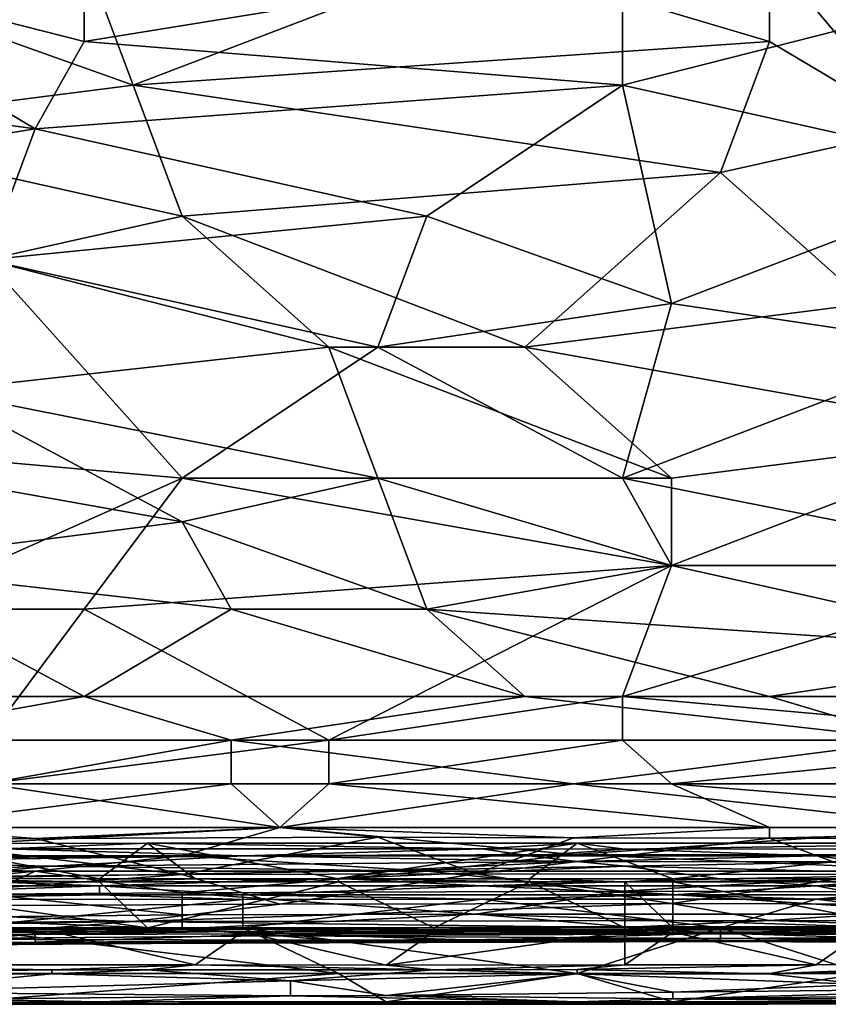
# Model space of a CAD drawing. Extents: x -1.05 to 1.05, y -0.36 to 0.36.
# Tile 108 of 226: x -0.08 to 0.01, y -0.36 to -0.25. Entities that reach past the tile are written whole.
import ezdxf

# ---------------------------------------------------------------- set-up
doc = ezdxf.new("R2010")
doc.units = 0

msp = doc.modelspace()

# ---------------------------------------------------------------- linework, layer by layer
for points in [[(-0.07477, -0.24758, 0.26344), (-0.11509, -0.23731, 0.26295), (-0.07477, -0.23218, 0.26275)], [(-0.07477, -0.24758, 0.26344), (-0.07477, -0.23218, 0.26275), (-0.01142, -0.23731, 0.26295)], [(-0.08053, -0.25785, 0.26404), (-0.1554, -0.24758, 0.26344), (-0.11509, -0.23731, 0.26295)], [(-0.08053, -0.25785, 0.26404), (-0.11509, -0.23731, 0.26295), (-0.07477, -0.24758, 0.26344)], [(-0.07477, -0.23731, 0.41304), (-0.09781, -0.24245, 0.41211), (-0.06901, -0.25271, 0.40978)], [(-0.07477, -0.24758, 0.26344), (-0.01142, -0.23731, 0.26295), (-0.01142, -0.25271, 0.26372)], [(-0.06901, -0.25271, 0.40978), (-0.0287, -0.23731, 0.41295), (-0.07477, -0.23731, 0.41304)], [(-0.06901, -0.25271, 0.40978), (0.00586, -0.24758, 0.4108), (-0.0287, -0.23731, 0.41295)], [(0.00586, -0.24758, 0.4108), (0.00586, -0.23731, 0.4129), (-0.0287, -0.23731, 0.41295)], [(-0.01142, -0.25271, 0.26372), (-0.01142, -0.23731, 0.26295), (0.02889, -0.24245, 0.26319)], [(0.06345, -0.23731, 0.41305), (0.00586, -0.23731, 0.4129), (0.02313, -0.25785, 0.40846)], [(0.02313, -0.25785, 0.40846), (0.00586, -0.23731, 0.4129), (0.00586, -0.24758, 0.4108)], [(-0.10933, -0.25785, 0.40868), (-0.06901, -0.25271, 0.40978), (-0.09781, -0.24245, 0.41211)], [(0.03465, -0.26298, 0.26434), (-0.01142, -0.25271, 0.26372), (0.02889, -0.24245, 0.26319)], [(-0.1554, -0.24758, 0.26344), (-0.08053, -0.25785, 0.26404), (-0.14388, -0.26811, 0.26467)], [(-0.01142, -0.25271, 0.26372), (-0.08053, -0.25785, 0.26404), (-0.07477, -0.24758, 0.26344)], [(0.0001, -0.26298, 0.40717), (0.00586, -0.24758, 0.4108), (-0.06901, -0.25271, 0.40978)], [(0.0001, -0.26298, 0.40717), (0.02313, -0.25785, 0.40846), (0.00586, -0.24758, 0.4108)], [(-0.10933, -0.25785, 0.40868), (-0.06325, -0.26811, 0.40601), (-0.06901, -0.25271, 0.40978)], [(-0.08053, -0.25785, 0.26404), (-0.01142, -0.25271, 0.26372), (-0.03446, -0.26811, 0.2647)], [(-0.06325, -0.26811, 0.40601), (0.0001, -0.26298, 0.40717), (-0.06901, -0.25271, 0.40978)], [(-0.03446, -0.26811, 0.2647), (-0.01142, -0.25271, 0.26372), (-0.00566, -0.27838, 0.26554)], [(-0.01142, -0.25271, 0.26372), (0.03465, -0.26298, 0.26434), (-0.00566, -0.27838, 0.26554)], [(-0.08629, -0.27324, 0.26511), (-0.14388, -0.26811, 0.26467), (-0.08053, -0.25785, 0.26404)], [(-0.08629, -0.27324, 0.40476), (-0.06325, -0.26811, 0.40601), (-0.10933, -0.25785, 0.40868)], [(-0.08629, -0.27324, 0.26511), (-0.08053, -0.25785, 0.26404), (-0.03446, -0.26811, 0.2647)], [(0.02313, -0.25785, 0.40846), (0.0001, -0.26298, 0.40717), (0.01738, -0.27838, 0.40318)], [(0.0001, -0.26298, 0.40717), (-0.06325, -0.26811, 0.40601), (-0.02294, -0.28351, 0.40178)], [(0.01738, -0.27838, 0.40318), (0.0001, -0.26298, 0.40717), (-0.02294, -0.28351, 0.40178)], [(-0.00566, -0.27838, 0.26554), (0.03465, -0.26298, 0.26434), (0.02889, -0.28351, 0.26601)], [(-0.04598, -0.28351, 0.40188), (-0.06325, -0.26811, 0.40601), (-0.08629, -0.27324, 0.40476)], [(-0.04022, -0.28351, 0.26598), (-0.08629, -0.27324, 0.26511), (-0.03446, -0.26811, 0.2647)], [(-0.04598, -0.28351, 0.40188), (-0.02294, -0.28351, 0.40178), (-0.06325, -0.26811, 0.40601)], [(-0.04022, -0.28351, 0.26598), (-0.03446, -0.26811, 0.2647), (-0.00566, -0.27838, 0.26554)], [(-0.12085, -0.29378, 0.26687), (-0.08629, -0.27324, 0.26511), (-0.06325, -0.29891, 0.26746)], [(-0.04598, -0.28351, 0.40188), (-0.08629, -0.27324, 0.40476), (-0.09205, -0.28864, 0.40061)], [(-0.06325, -0.29891, 0.26746), (-0.08629, -0.27324, 0.26511), (-0.04022, -0.28351, 0.26598)], [(-0.01142, -0.29891, 0.26749), (-0.04022, -0.28351, 0.26598), (-0.00566, -0.27838, 0.26554)], [(0.03465, -0.29378, 0.39887), (0.01738, -0.27838, 0.40318), (-0.02294, -0.28351, 0.40178)], [(-0.01142, -0.29891, 0.26749), (-0.00566, -0.27838, 0.26554), (0.02889, -0.28351, 0.26601)], [(-0.04022, -0.29891, 0.39738), (-0.04598, -0.28351, 0.40188), (-0.09205, -0.28864, 0.40061)], [(-0.06325, -0.29891, 0.26746), (-0.04022, -0.28351, 0.26598), (-0.01142, -0.29891, 0.26749)], [(-0.00566, -0.29891, 0.39732), (-0.02294, -0.28351, 0.40178), (-0.04598, -0.28351, 0.40188)], [(-0.04022, -0.29891, 0.39738), (-0.00566, -0.29891, 0.39732), (-0.04598, -0.28351, 0.40188)], [(-0.00566, -0.29891, 0.39732), (0.03465, -0.29378, 0.39887), (-0.02294, -0.28351, 0.40178)], [(0.04041, -0.30918, 0.26865), (-0.01142, -0.29891, 0.26749), (0.02889, -0.28351, 0.26601)], [(-0.06325, -0.30404, 0.3958), (-0.09205, -0.28864, 0.40061), (-0.12085, -0.29378, 0.39924)], [(-0.06325, -0.30404, 0.3958), (-0.04022, -0.29891, 0.39738), (-0.09205, -0.28864, 0.40061)], [(-0.12085, -0.29378, 0.39924), (-0.10357, -0.30918, 0.39417), (-0.06325, -0.30404, 0.3958)], [(-0.09781, -0.31431, 0.26918), (-0.12085, -0.29378, 0.26687), (-0.06325, -0.29891, 0.26746)], [(0.05769, -0.30918, 0.39404), (0.03465, -0.29378, 0.39887), (-0.00566, -0.30918, 0.39401)], [(0.03465, -0.29378, 0.39887), (-0.00566, -0.29891, 0.39732), (-0.00566, -0.30918, 0.39401)], [(-0.07477, -0.31431, 0.26921), (-0.09781, -0.31431, 0.26918), (-0.06325, -0.29891, 0.26746)], [(-0.07477, -0.31431, 0.26921), (-0.06325, -0.29891, 0.26746), (-0.00566, -0.30918, 0.26865)], [(-0.00566, -0.30918, 0.26865), (-0.06325, -0.29891, 0.26746), (-0.01142, -0.29891, 0.26749)], [(-0.03446, -0.31431, 0.39223), (-0.04022, -0.29891, 0.39738), (-0.06325, -0.30404, 0.3958)], [(-0.00566, -0.30918, 0.39401), (-0.00566, -0.29891, 0.39732), (-0.04022, -0.29891, 0.39738)], [(-0.03446, -0.31431, 0.39223), (-0.00566, -0.30918, 0.39401), (-0.04022, -0.29891, 0.39738)], [(-0.00566, -0.30918, 0.26865), (-0.01142, -0.29891, 0.26749), (0.04041, -0.30918, 0.26865)], [(-0.05749, -0.31431, 0.39229), (-0.06325, -0.30404, 0.3958), (-0.10357, -0.30918, 0.39417)], [(-0.05749, -0.31431, 0.39229), (-0.03446, -0.31431, 0.39223), (-0.06325, -0.30404, 0.3958)], [(-0.07477, -0.32458, 0.38836), (-0.10357, -0.30918, 0.39417), (-0.10933, -0.32458, 0.38845)], [(-0.05749, -0.31431, 0.39229), (-0.10357, -0.30918, 0.39417), (-0.07477, -0.32458, 0.38836)], [(-0.04598, -0.32971, 0.27125), (-0.07477, -0.31431, 0.26921), (-0.00566, -0.30918, 0.26865)], [(-0.04598, -0.32971, 0.27125), (-0.00566, -0.30918, 0.26865), (-0.01142, -0.32458, 0.27057)], [(-0.03446, -0.31431, 0.39223), (0.04041, -0.31944, 0.39035), (-0.00566, -0.30918, 0.39401)], [(0.05193, -0.32458, 0.27052), (-0.01142, -0.32458, 0.27057), (0.04041, -0.30918, 0.26865)], [(0.04041, -0.30918, 0.26865), (-0.01142, -0.32458, 0.27057), (-0.00566, -0.30918, 0.26865)], [(0.04041, -0.31944, 0.39035), (0.05769, -0.30918, 0.39404), (-0.00566, -0.30918, 0.39401)], [(-0.08629, -0.32971, 0.27119), (-0.09781, -0.31431, 0.26918), (-0.07477, -0.31431, 0.26921)], [(-0.08629, -0.32971, 0.27119), (-0.07477, -0.31431, 0.26921), (-0.04598, -0.32971, 0.27125)], [(-0.07477, -0.32458, 0.38836), (-0.02294, -0.32458, 0.38828), (-0.05749, -0.31431, 0.39229)], [(-0.03446, -0.31431, 0.39223), (-0.05749, -0.31431, 0.39229), (-0.02294, -0.32458, 0.38828)], [(0.00586, -0.32458, 0.38831), (-0.03446, -0.31431, 0.39223), (-0.02294, -0.32458, 0.38828)], [(-0.03446, -0.31431, 0.39223), (0.00586, -0.32458, 0.38831), (0.04041, -0.31944, 0.39035)], [(0.04041, -0.32458, 0.38831), (0.04041, -0.31944, 0.39035), (0.00586, -0.32458, 0.38831)], [(-0.10933, -0.32458, 0.38845), (-0.10357, -0.32971, 0.38613), (-0.07477, -0.32458, 0.38836)], [(-0.05749, -0.32971, 0.386), (-0.07477, -0.32458, 0.38836), (-0.10357, -0.32971, 0.38613)], [(-0.07477, -0.32458, 0.38836), (-0.05749, -0.32971, 0.386), (-0.02294, -0.32458, 0.38828)], [(-0.02294, -0.32458, 0.38828), (-0.05749, -0.32971, 0.386), (0.02313, -0.32971, 0.38594)], [(-0.04598, -0.32971, 0.27125), (-0.01142, -0.32458, 0.27057), (-0.01142, -0.32971, 0.27125)], [(0.00586, -0.32458, 0.38831), (-0.02294, -0.32458, 0.38828), (0.02313, -0.32971, 0.38594)], [(0.04617, -0.32971, 0.27125), (-0.01142, -0.32458, 0.27057), (0.05193, -0.32458, 0.27052)], [(-0.01142, -0.32971, 0.27125), (-0.01142, -0.32458, 0.27057), (0.04617, -0.32971, 0.27125)], [(0.04041, -0.32458, 0.38831), (0.00586, -0.32458, 0.38831), (0.02313, -0.32971, 0.38594)], [(-0.08629, -0.33484, 0.38327), (-0.05749, -0.32971, 0.386), (-0.10357, -0.32971, 0.38613)], [(-0.08629, -0.33484, 0.38327), (-0.05749, -0.33484, 0.3832), (-0.05749, -0.32971, 0.386)], [(-0.08629, -0.33484, 0.27218), (-0.04598, -0.32971, 0.27125), (-0.04598, -0.33484, 0.27227)], [(-0.08629, -0.33484, 0.27218), (-0.08629, -0.32971, 0.27119), (-0.04598, -0.32971, 0.27125)], [(-0.01718, -0.33484, 0.38311), (0.02313, -0.32971, 0.38594), (-0.05749, -0.32971, 0.386)], [(-0.05749, -0.33484, 0.3832), (-0.01718, -0.33484, 0.38311), (-0.05749, -0.32971, 0.386)], [(-0.04598, -0.33484, 0.27227), (-0.01142, -0.32971, 0.27125), (-0.00566, -0.33484, 0.27231)], [(-0.04598, -0.33484, 0.27227), (-0.04598, -0.32971, 0.27125), (-0.01142, -0.32971, 0.27125)], [(-0.01718, -0.33484, 0.38311), (0.04041, -0.33484, 0.38317), (0.02313, -0.32971, 0.38594)], [(-0.00566, -0.33484, 0.27231), (-0.01142, -0.32971, 0.27125), (0.04617, -0.32971, 0.27125)], [(-0.00566, -0.33484, 0.27231), (0.04617, -0.32971, 0.27125), (0.04617, -0.33484, 0.27228)], [(-0.09781, -0.33998, 0.38005), (-0.05749, -0.33484, 0.3832), (-0.08629, -0.33484, 0.38327)], [(-0.05749, -0.33484, 0.3832), (-0.09781, -0.33998, 0.38005), (-0.05174, -0.33998, 0.37978)], [(-0.09781, -0.33998, 0.27277), (-0.08629, -0.33484, 0.27218), (-0.05174, -0.33998, 0.27296)], [(-0.05174, -0.33998, 0.27296), (-0.08629, -0.33484, 0.27218), (-0.04598, -0.33484, 0.27227)], [(-0.01718, -0.33484, 0.38311), (-0.05749, -0.33484, 0.3832), (-0.05174, -0.33998, 0.37978)], [(0.02889, -0.33998, 0.37975), (-0.01718, -0.33484, 0.38311), (-0.05174, -0.33998, 0.37978)], [(-0.05174, -0.33998, 0.27296), (-0.04598, -0.33484, 0.27227), (0.00586, -0.33998, 0.27285)], [(0.00586, -0.33998, 0.27285), (-0.04598, -0.33484, 0.27227), (-0.00566, -0.33484, 0.27231)], [(-0.01718, -0.33484, 0.38311), (0.02889, -0.33998, 0.37975), (0.04041, -0.33484, 0.38317)], [(0.05769, -0.33998, 0.27268), (-0.00566, -0.33484, 0.27231), (0.04617, -0.33484, 0.27228)], [(0.00586, -0.33998, 0.27285), (-0.00566, -0.33484, 0.27231), (0.05769, -0.33998, 0.27268)], [(-0.09781, -0.33998, 0.38005), (-0.12661, -0.34389, 0.37709), (-0.05174, -0.33998, 0.37978)], [(-0.12661, -0.34389, 0.37709), (-0.06325, -0.34332, 0.37709), (-0.05174, -0.33998, 0.37978)], [(-0.05174, -0.33998, 0.27296), (-0.08053, -0.34128, 0.27388), (-0.09781, -0.33998, 0.27277)], [(-0.08053, -0.34128, 0.27388), (-0.09781, -0.34139, 0.27388), (-0.09781, -0.33998, 0.27277)], [(-0.04022, -0.34114, 0.27388), (-0.08053, -0.34128, 0.27388), (-0.05174, -0.33998, 0.27296)], [(-0.06325, -0.34332, 0.37709), (-0.01718, -0.34316, 0.37709), (-0.05174, -0.33998, 0.37978)], [(-0.05174, -0.33998, 0.37978), (-0.01718, -0.34316, 0.37709), (0.02889, -0.33998, 0.37975)], [(0.00586, -0.33998, 0.27285), (-0.01718, -0.34121, 0.27388), (-0.05174, -0.33998, 0.27296)], [(-0.01718, -0.34121, 0.27388), (-0.04022, -0.34114, 0.27388), (-0.05174, -0.33998, 0.27296)], [(0.00586, -0.34126, 0.27388), (-0.01718, -0.34121, 0.27388), (0.00586, -0.33998, 0.27285)], [(-0.01718, -0.34316, 0.37709), (0.02889, -0.34322, 0.37709), (0.02889, -0.33998, 0.37975)], [(0.05769, -0.34149, 0.27388), (0.00586, -0.34126, 0.27388), (0.05769, -0.33998, 0.27268)], [(0.05769, -0.33998, 0.27268), (0.00586, -0.34126, 0.27388), (0.00586, -0.33998, 0.27285)], [(-0.06325, -0.34551, 0.2788), (-0.11509, -0.34598, 0.2788), (-0.09781, -0.34139, 0.27388)], [(-0.09781, -0.34139, 0.27388), (-0.08053, -0.34128, 0.27388), (-0.06325, -0.34551, 0.2788)], [(-0.04022, -0.34114, 0.27388), (-0.06325, -0.34551, 0.2788), (-0.08053, -0.34128, 0.27388)], [(-0.0287, -0.34544, 0.2788), (-0.06325, -0.34551, 0.2788), (-0.04022, -0.34114, 0.27388)], [(-0.04022, -0.34114, 0.27388), (-0.01718, -0.34121, 0.27388), (-0.0287, -0.34544, 0.2788)], [(-0.0287, -0.34544, 0.2788), (-0.01718, -0.34121, 0.27388), (0.00586, -0.34126, 0.27388)], [(0.01738, -0.34552, 0.2788), (-0.0287, -0.34544, 0.2788), (0.00586, -0.34126, 0.27388)], [(0.05769, -0.34149, 0.27388), (0.01738, -0.34552, 0.2788), (0.00586, -0.34126, 0.27388)], [(-0.10667, -0.34334, 0.22992), (-0.05609, -0.34334, 0.22992), (-0.08419, -0.34251, 0.22619)], [(-0.10105, -0.34599, 0.21872), (-0.09543, -0.34187, 0.22245), (-0.07295, -0.34604, 0.21872)], [(-0.09543, -0.34187, 0.22245), (-0.08419, -0.34251, 0.22619), (-0.06733, -0.34184, 0.22245)], [(-0.09543, -0.34187, 0.22245), (-0.06733, -0.34184, 0.22245), (-0.07295, -0.34604, 0.21872)], [(-0.08419, -0.34251, 0.22619), (-0.028, -0.34249, 0.22619), (-0.06733, -0.34184, 0.22245)], [(-0.08419, -0.34251, 0.22619), (-0.05609, -0.34334, 0.22992), (-0.028, -0.34249, 0.22619)], [(-0.07295, -0.34604, 0.21872), (-0.06733, -0.34184, 0.22245), (-0.06171, -0.34604, 0.21872)], [(-0.06733, -0.34184, 0.22245), (-0.028, -0.34249, 0.22619), (-0.01676, -0.34183, 0.22245)], [(-0.06733, -0.34184, 0.22245), (-0.01676, -0.34183, 0.22245), (-0.04486, -0.34604, 0.21872)], [(-0.06171, -0.34604, 0.21872), (-0.06733, -0.34184, 0.22245), (-0.04486, -0.34604, 0.21872)], [(-0.05609, -0.34334, 0.22992), (-0.02238, -0.34332, 0.22992), (-0.028, -0.34249, 0.22619)], [(-0.04486, -0.34604, 0.21872), (-0.01676, -0.34183, 0.22245), (-0.02238, -0.34603, 0.21872)], [(-0.028, -0.34249, 0.22619), (-0.01114, -0.34252, 0.22619), (-0.01676, -0.34183, 0.22245)], [(-0.028, -0.34249, 0.22619), (-0.02238, -0.34332, 0.22992), (-0.01114, -0.34252, 0.22619)], [(-0.02238, -0.34603, 0.21872), (-0.01676, -0.34183, 0.22245), (-0.00552, -0.34604, 0.21872)], [(-0.02238, -0.34332, 0.22992), (0.01134, -0.34334, 0.22992), (-0.01114, -0.34252, 0.22619)], [(-0.01676, -0.34183, 0.22245), (-0.01114, -0.34252, 0.22619), (0.03381, -0.34185, 0.22245)], [(-0.01676, -0.34183, 0.22245), (0.03381, -0.34185, 0.22245), (-0.00552, -0.34604, 0.21872)], [(-0.01114, -0.34252, 0.22619), (0.03381, -0.3425, 0.22619), (0.03381, -0.34185, 0.22245)], [(-0.01114, -0.34252, 0.22619), (0.01134, -0.34334, 0.22992), (0.03381, -0.3425, 0.22619)], [(-0.00552, -0.34604, 0.21872), (0.03381, -0.34185, 0.22245), (0.02257, -0.34599, 0.21872)], [(0.01134, -0.34334, 0.22992), (0.03381, -0.34334, 0.22992), (0.03381, -0.3425, 0.22619)], [(-0.06325, -0.34332, 0.37709), (-0.12661, -0.34389, 0.37709), (-0.08053, -0.34511, 0.37544)], [(-0.10667, -0.34398, 0.23366), (-0.07857, -0.34455, 0.23739), (-0.05609, -0.34334, 0.22992)], [(-0.10667, -0.34334, 0.22992), (-0.10667, -0.34398, 0.23366), (-0.05609, -0.34334, 0.22992)], [(-0.03446, -0.34511, 0.37518), (-0.06325, -0.34332, 0.37709), (-0.08053, -0.34511, 0.37544)], [(-0.07857, -0.34455, 0.23739), (-0.01676, -0.34398, 0.23366), (-0.05609, -0.34334, 0.22992)], [(-0.01718, -0.34316, 0.37709), (-0.06325, -0.34332, 0.37709), (-0.03446, -0.34511, 0.37518)], [(-0.05609, -0.34334, 0.22992), (-0.01676, -0.34398, 0.23366), (-0.02238, -0.34332, 0.22992)], [(0.02889, -0.34511, 0.3752), (-0.01718, -0.34316, 0.37709), (-0.03446, -0.34511, 0.37518)], [(-0.02238, -0.34332, 0.22992), (-0.01676, -0.34398, 0.23366), (0.01134, -0.34334, 0.22992)], [(0.02889, -0.34322, 0.37709), (-0.01718, -0.34316, 0.37709), (0.02889, -0.34511, 0.3752)], [(-0.01676, -0.34398, 0.23366), (0.01696, -0.34402, 0.23366), (0.01134, -0.34334, 0.22992)], [(0.01134, -0.34334, 0.22992), (0.01696, -0.34402, 0.23366), (0.03381, -0.34334, 0.22992)], [(-0.08053, -0.34511, 0.37544), (-0.12661, -0.34389, 0.37709), (-0.14388, -0.34511, 0.37604)], [(-0.09543, -0.34505, 0.24113), (-0.07857, -0.34455, 0.23739), (-0.10667, -0.34398, 0.23366)], [(-0.09543, -0.34505, 0.24113), (-0.09543, -0.34601, 0.2486), (-0.07857, -0.34455, 0.23739)], [(-0.09543, -0.34601, 0.2486), (-0.03924, -0.34506, 0.24113), (-0.07857, -0.34455, 0.23739)], [(-0.07857, -0.34455, 0.23739), (-0.03924, -0.34506, 0.24113), (-0.01676, -0.34398, 0.23366)], [(-0.04486, -0.34599, 0.2486), (0.0001, -0.34603, 0.2486), (-0.01114, -0.34455, 0.23739)], [(-0.03924, -0.34506, 0.24113), (-0.04486, -0.34599, 0.2486), (-0.01114, -0.34455, 0.23739)], [(-0.03924, -0.34506, 0.24113), (-0.01114, -0.34455, 0.23739), (-0.01676, -0.34398, 0.23366)], [(-0.01676, -0.34398, 0.23366), (-0.01114, -0.34455, 0.23739), (0.01696, -0.34402, 0.23366)], [(-0.01114, -0.34455, 0.23739), (0.02819, -0.34552, 0.24486), (0.01696, -0.34402, 0.23366)], [(0.0001, -0.34603, 0.2486), (0.02819, -0.34552, 0.24486), (-0.01114, -0.34455, 0.23739)], [(-0.14388, -0.34511, 0.37604), (-0.10933, -0.348, 0.37218), (-0.08053, -0.34511, 0.37544)], [(-0.11509, -0.3493, 0.28371), (-0.06325, -0.34551, 0.2788), (-0.05174, -0.34901, 0.28371)], [(-0.11509, -0.34598, 0.2788), (-0.06325, -0.34551, 0.2788), (-0.11509, -0.3493, 0.28371)], [(-0.10933, -0.348, 0.37218), (-0.08629, -0.34782, 0.37218), (-0.08053, -0.34511, 0.37544)], [(-0.07295, -0.34639, 0.21856), (-0.10667, -0.34639, 0.21853), (-0.10105, -0.34599, 0.21872)], [(-0.07295, -0.34604, 0.21872), (-0.07295, -0.34639, 0.21856), (-0.10105, -0.34599, 0.21872)], [(-0.09543, -0.34601, 0.2486), (-0.04486, -0.34599, 0.2486), (-0.03924, -0.34506, 0.24113)], [(-0.09543, -0.34601, 0.2486), (-0.07295, -0.34685, 0.25607), (-0.04486, -0.34599, 0.2486)], [(-0.09543, -0.34684, 0.25607), (-0.07295, -0.34685, 0.25607), (-0.09543, -0.34601, 0.2486)], [(-0.08629, -0.34782, 0.37218), (-0.06325, -0.34766, 0.37218), (-0.08053, -0.34511, 0.37544)], [(-0.08053, -0.34511, 0.37544), (-0.06325, -0.34766, 0.37218), (-0.03446, -0.34511, 0.37518)], [(-0.07295, -0.34685, 0.25607), (-0.028, -0.34683, 0.25607), (-0.04486, -0.34599, 0.2486)], [(-0.06171, -0.34604, 0.21872), (-0.07295, -0.34639, 0.21856), (-0.07295, -0.34604, 0.21872)], [(-0.04486, -0.34639, 0.21856), (-0.07295, -0.34639, 0.21856), (-0.06171, -0.34604, 0.21872)], [(-0.06325, -0.34766, 0.37218), (-0.01142, -0.34749, 0.37218), (-0.03446, -0.34511, 0.37518)], [(-0.06325, -0.34551, 0.2788), (-0.0287, -0.34544, 0.2788), (-0.05174, -0.34901, 0.28371)], [(-0.04486, -0.34604, 0.21872), (-0.04486, -0.34639, 0.21856), (-0.06171, -0.34604, 0.21872)], [(-0.05174, -0.34901, 0.28371), (-0.0287, -0.34544, 0.2788), (-0.00566, -0.34891, 0.28371)], [(-0.04486, -0.34599, 0.2486), (-0.028, -0.34683, 0.25607), (0.0001, -0.34603, 0.2486)], [(-0.02238, -0.34603, 0.21872), (-0.02238, -0.34639, 0.21856), (-0.04486, -0.34604, 0.21872)], [(-0.02238, -0.34639, 0.21856), (-0.04486, -0.34639, 0.21856), (-0.04486, -0.34604, 0.21872)], [(-0.03446, -0.34511, 0.37518), (-0.01142, -0.34749, 0.37218), (0.02889, -0.34511, 0.3752)], [(-0.0287, -0.34544, 0.2788), (0.01738, -0.34552, 0.2788), (-0.00566, -0.34891, 0.28371)], [(-0.028, -0.34683, 0.25607), (0.01134, -0.34685, 0.25607), (0.0001, -0.34603, 0.2486)], [(-0.00552, -0.34604, 0.21872), (-0.01114, -0.34639, 0.21854), (-0.02238, -0.34603, 0.21872)], [(-0.01114, -0.34639, 0.21854), (-0.02238, -0.34639, 0.21856), (-0.02238, -0.34603, 0.21872)], [(-0.01142, -0.34749, 0.37218), (0.06345, -0.34766, 0.37218), (0.02889, -0.34511, 0.3752)], [(-0.00552, -0.34639, 0.21856), (-0.01114, -0.34639, 0.21854), (-0.00552, -0.34604, 0.21872)], [(-0.00566, -0.34891, 0.28371), (0.01738, -0.34552, 0.2788), (0.03465, -0.34903, 0.28371)], [(0.02257, -0.34639, 0.21854), (-0.00552, -0.34639, 0.21856), (0.02257, -0.34599, 0.21872)], [(0.02257, -0.34599, 0.21872), (-0.00552, -0.34639, 0.21856), (-0.00552, -0.34604, 0.21872)], [(0.0001, -0.34603, 0.2486), (0.01134, -0.34685, 0.25607), (0.02819, -0.34552, 0.24486)], [(0.01134, -0.34685, 0.25607), (0.05067, -0.34684, 0.25607), (0.02819, -0.34552, 0.24486)], [(-0.06733, -0.35177, 0.21849), (-0.10667, -0.34639, 0.21853), (-0.07295, -0.34639, 0.21856)], [(-0.10667, -0.35177, 0.21848), (-0.10667, -0.34639, 0.21853), (-0.06733, -0.35177, 0.21849)], [(-0.10105, -0.34788, 0.26728), (-0.07295, -0.34685, 0.25607), (-0.09543, -0.34684, 0.25607)], [(-0.07295, -0.34685, 0.25607), (-0.10105, -0.34788, 0.26728), (-0.07295, -0.34791, 0.26728)], [(-0.06733, -0.35177, 0.21849), (-0.07295, -0.34639, 0.21856), (-0.04486, -0.34639, 0.21856)], [(-0.07295, -0.34685, 0.25607), (-0.05609, -0.34791, 0.26728), (-0.028, -0.34683, 0.25607)], [(-0.07295, -0.34791, 0.26728), (-0.05609, -0.34791, 0.26728), (-0.07295, -0.34685, 0.25607)], [(-0.06733, -0.35177, 0.21849), (-0.04486, -0.34639, 0.21856), (-0.03362, -0.35177, 0.21849)], [(-0.05609, -0.34791, 0.26728), (-0.00552, -0.34792, 0.26728), (-0.028, -0.34683, 0.25607)], [(-0.03362, -0.35177, 0.21849), (-0.04486, -0.34639, 0.21856), (-0.02238, -0.34639, 0.21856)], [(-0.03362, -0.35177, 0.21849), (-0.02238, -0.34639, 0.21856), (-0.01114, -0.35177, 0.21849)], [(-0.028, -0.34683, 0.25607), (-0.00552, -0.34792, 0.26728), (0.01134, -0.34685, 0.25607)], [(-0.01114, -0.35177, 0.21849), (-0.02238, -0.34639, 0.21856), (-0.01114, -0.34639, 0.21854)], [(-0.00552, -0.35177, 0.21848), (-0.01114, -0.34639, 0.21854), (-0.00552, -0.34639, 0.21856)], [(-0.01114, -0.35177, 0.21849), (-0.01114, -0.34639, 0.21854), (-0.00552, -0.35177, 0.21848)], [(0.02257, -0.35177, 0.21848), (-0.00552, -0.34639, 0.21856), (0.02257, -0.34639, 0.21854)], [(-0.00552, -0.35177, 0.21848), (-0.00552, -0.34639, 0.21856), (0.02257, -0.35177, 0.21848)], [(-0.00552, -0.34792, 0.26728), (0.01696, -0.34789, 0.26728), (0.01134, -0.34685, 0.25607)], [(0.01134, -0.34685, 0.25607), (0.05067, -0.34789, 0.26728), (0.05067, -0.34684, 0.25607)], [(0.01134, -0.34685, 0.25607), (0.01696, -0.34789, 0.26728), (0.05067, -0.34789, 0.26728)], [(-0.10105, -0.34788, 0.26728), (-0.10105, -0.34842, 0.27101), (-0.07295, -0.34791, 0.26728)], [(-0.10105, -0.34842, 0.27101), (-0.05609, -0.34844, 0.27101), (-0.07295, -0.34791, 0.26728)], [(-0.10105, -0.34842, 0.27101), (-0.08981, -0.35177, 0.27441), (-0.05609, -0.34844, 0.27101)], [(-0.08629, -0.34782, 0.37218), (-0.09781, -0.3506, 0.36726), (-0.06325, -0.35024, 0.36744)], [(-0.08981, -0.35177, 0.27441), (-0.05609, -0.35177, 0.27439), (-0.05609, -0.34844, 0.27101)], [(-0.06325, -0.35024, 0.36744), (-0.06325, -0.34766, 0.37218), (-0.08629, -0.34782, 0.37218)], [(-0.07295, -0.34791, 0.26728), (-0.05609, -0.34844, 0.27101), (-0.05609, -0.34791, 0.26728)], [(-0.01142, -0.34749, 0.37218), (-0.06325, -0.34766, 0.37218), (-0.0287, -0.35019, 0.36726)], [(-0.0287, -0.35019, 0.36726), (-0.06325, -0.34766, 0.37218), (-0.06325, -0.35024, 0.36744)], [(-0.05609, -0.34791, 0.26728), (-0.028, -0.34842, 0.27101), (-0.00552, -0.34792, 0.26728)], [(-0.05609, -0.34844, 0.27101), (-0.028, -0.34842, 0.27101), (-0.05609, -0.34791, 0.26728)], [(-0.05609, -0.35177, 0.27439), (0.0001, -0.35177, 0.27436), (-0.028, -0.34842, 0.27101)], [(-0.05609, -0.34844, 0.27101), (-0.05609, -0.35177, 0.27439), (-0.028, -0.34842, 0.27101)], [(-0.0287, -0.35019, 0.36726), (0.02889, -0.3502, 0.36726), (-0.01142, -0.34749, 0.37218)], [(-0.028, -0.34842, 0.27101), (0.01134, -0.34843, 0.27101), (-0.00552, -0.34792, 0.26728)], [(-0.028, -0.34842, 0.27101), (0.0001, -0.35177, 0.27436), (0.01134, -0.34843, 0.27101)], [(-0.01142, -0.34749, 0.37218), (0.02889, -0.3502, 0.36726), (0.06345, -0.34766, 0.37218)], [(-0.00552, -0.34792, 0.26728), (0.01134, -0.34843, 0.27101), (0.01696, -0.34789, 0.26728)], [(0.0001, -0.35177, 0.27436), (0.03943, -0.35177, 0.27438), (0.01134, -0.34843, 0.27101)], [(0.01134, -0.34843, 0.27101), (0.05067, -0.34842, 0.27101), (0.01696, -0.34789, 0.26728)], [(0.01134, -0.34843, 0.27101), (0.03943, -0.35177, 0.27438), (0.05067, -0.34842, 0.27101)], [(-0.06901, -0.35104, 0.28862), (-0.1554, -0.35142, 0.28862), (-0.11509, -0.3493, 0.28371)], [(-0.11509, -0.3493, 0.28371), (-0.05174, -0.34901, 0.28371), (-0.06901, -0.35104, 0.28862)], [(0.00586, -0.35091, 0.28862), (-0.06901, -0.35104, 0.28862), (-0.00566, -0.34891, 0.28371)], [(-0.00566, -0.34891, 0.28371), (-0.06901, -0.35104, 0.28862), (-0.05174, -0.34901, 0.28371)], [(0.00586, -0.35091, 0.28862), (-0.00566, -0.34891, 0.28371), (0.03465, -0.34903, 0.28371)], [(0.08649, -0.35117, 0.28862), (0.00586, -0.35091, 0.28862), (0.03465, -0.34903, 0.28371)], [(-0.09781, -0.3506, 0.36726), (-0.06325, -0.35189, 0.36235), (-0.06325, -0.35024, 0.36744)], [(-0.08629, -0.35207, 0.36235), (-0.06325, -0.35189, 0.36235), (-0.09781, -0.3506, 0.36726)], [(-0.01142, -0.35163, 0.36235), (-0.0287, -0.35019, 0.36726), (-0.06325, -0.35189, 0.36235)], [(-0.06325, -0.35024, 0.36744), (-0.06325, -0.35189, 0.36235), (-0.0287, -0.35019, 0.36726)], [(-0.0287, -0.35019, 0.36726), (0.01738, -0.35166, 0.36235), (0.02889, -0.3502, 0.36726)], [(0.01738, -0.35166, 0.36235), (-0.0287, -0.35019, 0.36726), (-0.01142, -0.35163, 0.36235)], [(-0.1554, -0.35142, 0.28862), (-0.06901, -0.35104, 0.28862), (-0.14964, -0.35233, 0.29354)], [(-0.14964, -0.35233, 0.29354), (-0.06901, -0.35104, 0.28862), (-0.08053, -0.35196, 0.29354)], [(-0.07857, -0.35223, 0.21872), (-0.11229, -0.35226, 0.21872), (-0.10667, -0.35177, 0.21848)], [(-0.06733, -0.35177, 0.21849), (-0.07857, -0.35223, 0.21872), (-0.10667, -0.35177, 0.21848)], [(-0.09781, -0.35311, 0.35743), (-0.05174, -0.35274, 0.35743), (-0.06325, -0.35189, 0.36235)], [(-0.08629, -0.35207, 0.36235), (-0.09781, -0.35311, 0.35743), (-0.06325, -0.35189, 0.36235)], [(-0.04486, -0.35716, 0.2745), (-0.05609, -0.35177, 0.27439), (-0.08981, -0.35177, 0.27441)], [(-0.08419, -0.35716, 0.27454), (-0.04486, -0.35716, 0.2745), (-0.08981, -0.35177, 0.27441)], [(-0.08053, -0.35196, 0.29354), (-0.06901, -0.35104, 0.28862), (-0.01142, -0.35176, 0.29354)], [(-0.08053, -0.35196, 0.29354), (-0.01142, -0.35176, 0.29354), (0.0001, -0.35204, 0.29845)], [(-0.05609, -0.35225, 0.21872), (-0.07857, -0.35223, 0.21872), (-0.06733, -0.35177, 0.21849)], [(-0.06901, -0.35104, 0.28862), (0.00586, -0.35091, 0.28862), (-0.01142, -0.35176, 0.29354)], [(-0.03362, -0.35177, 0.21849), (-0.05609, -0.35225, 0.21872), (-0.06733, -0.35177, 0.21849)], [(-0.06325, -0.35189, 0.36235), (-0.05174, -0.35274, 0.35743), (-0.01142, -0.35163, 0.36235)], [(-0.01676, -0.35716, 0.27447), (0.0001, -0.35177, 0.27436), (-0.05609, -0.35177, 0.27439)], [(-0.04486, -0.35716, 0.2745), (-0.01676, -0.35716, 0.27447), (-0.05609, -0.35177, 0.27439)], [(-0.03362, -0.35226, 0.21872), (-0.05609, -0.35225, 0.21872), (-0.03362, -0.35177, 0.21849)], [(-0.05174, -0.35274, 0.35743), (0.0001, -0.35251, 0.35743), (-0.01142, -0.35163, 0.36235)], [(-0.01114, -0.35224, 0.21872), (-0.03362, -0.35226, 0.21872), (-0.03362, -0.35177, 0.21849)], [(-0.01114, -0.35177, 0.21849), (-0.01114, -0.35224, 0.21872), (-0.03362, -0.35177, 0.21849)], [(-0.01676, -0.35716, 0.27447), (0.01696, -0.35716, 0.27447), (0.0001, -0.35177, 0.27436)], [(-0.01142, -0.35176, 0.29354), (0.00586, -0.35091, 0.28862), (0.03465, -0.3519, 0.29354)], [(-0.01142, -0.35163, 0.36235), (0.0001, -0.35251, 0.35743), (0.01738, -0.35166, 0.36235)], [(-0.01142, -0.35176, 0.29354), (0.03465, -0.3519, 0.29354), (0.04041, -0.35222, 0.29845)], [(0.0001, -0.35204, 0.29845), (-0.01142, -0.35176, 0.29354), (0.04041, -0.35222, 0.29845)], [(-0.00552, -0.35177, 0.21848), (-0.00552, -0.35229, 0.21872), (-0.01114, -0.35177, 0.21849)], [(-0.00552, -0.35229, 0.21872), (-0.01114, -0.35224, 0.21872), (-0.01114, -0.35177, 0.21849)], [(0.02257, -0.35177, 0.21848), (0.01696, -0.35227, 0.21872), (-0.00552, -0.35177, 0.21848)], [(0.01696, -0.35227, 0.21872), (-0.00552, -0.35229, 0.21872), (-0.00552, -0.35177, 0.21848)], [(0.0001, -0.35251, 0.35743), (0.04617, -0.35273, 0.35743), (0.01738, -0.35166, 0.36235)], [(0.01696, -0.35716, 0.27447), (0.03943, -0.35177, 0.27438), (0.0001, -0.35177, 0.27436)], [(0.00586, -0.35091, 0.28862), (0.08649, -0.35117, 0.28862), (0.03465, -0.3519, 0.29354)], [(-0.14964, -0.35233, 0.29354), (-0.08053, -0.35196, 0.29354), (-0.10357, -0.35238, 0.29845)], [(-0.12085, -0.35266, 0.30828), (-0.10357, -0.35238, 0.29845), (-0.08053, -0.35259, 0.3132)], [(-0.12085, -0.35356, 0.32794), (-0.12085, -0.35266, 0.30828), (-0.08053, -0.35259, 0.3132)], [(-0.12085, -0.35356, 0.32794), (-0.08053, -0.35259, 0.3132), (-0.08053, -0.35346, 0.33286)], [(-0.11229, -0.35615, 0.22245), (-0.07857, -0.35223, 0.21872), (-0.06171, -0.35614, 0.22245)], [(-0.11229, -0.35226, 0.21872), (-0.07857, -0.35223, 0.21872), (-0.11229, -0.35615, 0.22245)], [(-0.10357, -0.35238, 0.29845), (-0.08053, -0.35196, 0.29354), (-0.05749, -0.35221, 0.29845)], [(-0.10357, -0.35238, 0.29845), (-0.05749, -0.35221, 0.29845), (-0.08053, -0.35259, 0.3132)], [(-0.09781, -0.35311, 0.35743), (-0.04598, -0.35323, 0.35252), (-0.05174, -0.35274, 0.35743)], [(-0.05749, -0.35221, 0.29845), (-0.08053, -0.35196, 0.29354), (0.0001, -0.35204, 0.29845)], [(-0.08053, -0.35259, 0.3132), (-0.05749, -0.35221, 0.29845), (-0.05174, -0.35251, 0.3132)], [(-0.08053, -0.35346, 0.33286), (-0.05174, -0.35251, 0.3132), (-0.0287, -0.35324, 0.33286)], [(-0.08053, -0.35346, 0.33286), (-0.08053, -0.35259, 0.3132), (-0.05174, -0.35251, 0.3132)], [(-0.07857, -0.35223, 0.21872), (-0.05609, -0.35225, 0.21872), (-0.06171, -0.35614, 0.22245)], [(-0.06171, -0.35614, 0.22245), (-0.05609, -0.35225, 0.21872), (-0.03924, -0.35616, 0.22245)], [(-0.05749, -0.35221, 0.29845), (0.0001, -0.35204, 0.29845), (-0.05174, -0.35251, 0.3132)], [(-0.05609, -0.35225, 0.21872), (-0.03362, -0.35226, 0.21872), (-0.03924, -0.35616, 0.22245)], [(-0.05174, -0.35251, 0.3132), (0.0001, -0.35204, 0.29845), (0.0001, -0.35242, 0.3132)], [(-0.05174, -0.35251, 0.3132), (0.0001, -0.35242, 0.3132), (-0.0287, -0.35324, 0.33286)], [(-0.05174, -0.35274, 0.35743), (0.0001, -0.35304, 0.35252), (0.0001, -0.35251, 0.35743)], [(-0.04598, -0.35323, 0.35252), (0.0001, -0.35304, 0.35252), (-0.05174, -0.35274, 0.35743)], [(-0.04598, -0.35348, 0.3476), (0.0001, -0.3533, 0.3476), (0.0001, -0.35304, 0.35252)], [(-0.04598, -0.35323, 0.35252), (-0.04598, -0.35348, 0.3476), (0.0001, -0.35304, 0.35252)], [(-0.03924, -0.35616, 0.22245), (-0.01114, -0.35224, 0.21872), (-0.01114, -0.35615, 0.22245)], [(-0.03362, -0.35226, 0.21872), (-0.01114, -0.35224, 0.21872), (-0.03924, -0.35616, 0.22245)], [(-0.0287, -0.35324, 0.33286), (0.0001, -0.35242, 0.3132), (0.02889, -0.3533, 0.33286)], [(-0.01114, -0.35224, 0.21872), (-0.00552, -0.35229, 0.21872), (-0.01114, -0.35615, 0.22245)], [(-0.01114, -0.35615, 0.22245), (-0.00552, -0.35229, 0.21872), (0.01134, -0.35615, 0.22245)], [(-0.00552, -0.35229, 0.21872), (0.01696, -0.35227, 0.21872), (0.01134, -0.35615, 0.22245)], [(0.0001, -0.35204, 0.29845), (0.04041, -0.35222, 0.29845), (0.0001, -0.35242, 0.3132)], [(0.0001, -0.35242, 0.3132), (0.04041, -0.35222, 0.29845), (0.04617, -0.35262, 0.3132)], [(0.0001, -0.35242, 0.3132), (0.04617, -0.35262, 0.3132), (0.02889, -0.3533, 0.33286)], [(0.0001, -0.35251, 0.35743), (0.0001, -0.35304, 0.35252), (0.04617, -0.35273, 0.35743)], [(0.0001, -0.35338, 0.34269), (0.04617, -0.35262, 0.3132), (0.07497, -0.35374, 0.34269)], [(0.02889, -0.3533, 0.33286), (0.04617, -0.35262, 0.3132), (0.0001, -0.35338, 0.34269)], [(0.0001, -0.35304, 0.35252), (0.07497, -0.35348, 0.35252), (0.04617, -0.35273, 0.35743)], [(0.0001, -0.3533, 0.3476), (0.04617, -0.35352, 0.3476), (0.0001, -0.35304, 0.35252)], [(0.0001, -0.35304, 0.35252), (0.04617, -0.35352, 0.3476), (0.07497, -0.35348, 0.35252)], [(0.01134, -0.35615, 0.22245), (0.01696, -0.35227, 0.21872), (0.03381, -0.3561, 0.22245)], [(-0.12085, -0.35356, 0.32794), (-0.08053, -0.35346, 0.33286), (-0.10357, -0.3539, 0.3476)], [(-0.10357, -0.35369, 0.35252), (-0.04598, -0.35323, 0.35252), (-0.09781, -0.35311, 0.35743)], [(-0.10357, -0.35369, 0.35252), (-0.04598, -0.35348, 0.3476), (-0.04598, -0.35323, 0.35252)], [(-0.08053, -0.35346, 0.33286), (-0.06901, -0.35364, 0.34269), (-0.10357, -0.3539, 0.3476)], [(-0.10357, -0.3539, 0.3476), (-0.04598, -0.35348, 0.3476), (-0.10357, -0.35369, 0.35252)], [(-0.10357, -0.3539, 0.3476), (-0.06901, -0.35364, 0.34269), (-0.04598, -0.35348, 0.3476)], [(-0.08053, -0.35346, 0.33286), (-0.0287, -0.35324, 0.33286), (-0.06901, -0.35364, 0.34269)], [(-0.06901, -0.35364, 0.34269), (-0.0287, -0.35324, 0.33286), (0.0001, -0.35338, 0.34269)], [(-0.06901, -0.35364, 0.34269), (0.0001, -0.35338, 0.34269), (0.0001, -0.3533, 0.3476)], [(-0.04598, -0.35348, 0.3476), (-0.06901, -0.35364, 0.34269), (0.0001, -0.3533, 0.3476)], [(-0.0287, -0.35324, 0.33286), (0.02889, -0.3533, 0.33286), (0.0001, -0.35338, 0.34269)], [(0.0001, -0.3533, 0.3476), (0.0001, -0.35338, 0.34269), (0.04617, -0.35352, 0.3476)], [(0.0001, -0.35338, 0.34269), (0.07497, -0.35374, 0.34269), (0.04617, -0.35352, 0.3476)], [(-0.11229, -0.35615, 0.22245), (-0.06171, -0.35614, 0.22245), (-0.07857, -0.35672, 0.22619)], [(-0.11229, -0.35719, 0.22992), (-0.11229, -0.35615, 0.22245), (-0.07857, -0.35672, 0.22619)], [(-0.07857, -0.35672, 0.22619), (-0.06171, -0.35614, 0.22245), (-0.06733, -0.35672, 0.22619)], [(-0.06733, -0.35672, 0.22619), (-0.06171, -0.35614, 0.22245), (-0.03362, -0.35671, 0.22619)], [(-0.06171, -0.35614, 0.22245), (-0.03924, -0.35616, 0.22245), (-0.03362, -0.35671, 0.22619)], [(-0.03924, -0.35616, 0.22245), (-0.01114, -0.35615, 0.22245), (-0.03362, -0.35671, 0.22619)], [(-0.03362, -0.35671, 0.22619), (-0.01114, -0.35615, 0.22245), (-0.01676, -0.3567, 0.22619)], [(-0.01676, -0.3567, 0.22619), (0.01134, -0.35615, 0.22245), (0.00572, -0.3572, 0.22992)], [(-0.01114, -0.35615, 0.22245), (0.01134, -0.35615, 0.22245), (-0.01676, -0.3567, 0.22619)], [(0.00572, -0.3572, 0.22992), (0.03381, -0.3561, 0.22245), (0.03943, -0.35666, 0.22619)], [(0.01134, -0.35615, 0.22245), (0.03381, -0.3561, 0.22245), (0.00572, -0.3572, 0.22992)], [(-0.11229, -0.35719, 0.22992), (-0.07857, -0.35672, 0.22619), (-0.07857, -0.35719, 0.22992)], [(-0.11229, -0.35719, 0.22992), (-0.07857, -0.35719, 0.22992), (-0.10105, -0.35934, 0.2486)], [(-0.07857, -0.35719, 0.22992), (-0.05048, -0.35801, 0.23739), (-0.10105, -0.35934, 0.2486)], [(-0.08981, -0.36051, 0.27101), (-0.03924, -0.36047, 0.27101), (-0.04486, -0.35716, 0.2745)], [(-0.08419, -0.35716, 0.27454), (-0.08981, -0.36051, 0.27101), (-0.04486, -0.35716, 0.2745)], [(-0.07857, -0.35672, 0.22619), (-0.06733, -0.35672, 0.22619), (-0.07857, -0.35719, 0.22992)], [(-0.07857, -0.35719, 0.22992), (-0.06733, -0.35672, 0.22619), (-0.05048, -0.35801, 0.23739)], [(-0.03362, -0.35671, 0.22619), (-0.05048, -0.35801, 0.23739), (-0.06733, -0.35672, 0.22619)], [(-0.03362, -0.35671, 0.22619), (-0.01676, -0.35719, 0.22992), (-0.05048, -0.35801, 0.23739)], [(-0.03924, -0.35976, 0.25233), (-0.05048, -0.35801, 0.23739), (-0.01676, -0.35719, 0.22992)], [(-0.04486, -0.35716, 0.2745), (-0.03924, -0.36047, 0.27101), (-0.01676, -0.35716, 0.27447)], [(-0.03924, -0.36047, 0.27101), (-0.00552, -0.36049, 0.27101), (-0.01676, -0.35716, 0.27447)], [(-0.01676, -0.35719, 0.22992), (-0.00552, -0.35934, 0.2486), (-0.03924, -0.35976, 0.25233)], [(-0.03362, -0.35671, 0.22619), (-0.01676, -0.3567, 0.22619), (-0.01676, -0.35719, 0.22992)], [(-0.01676, -0.35719, 0.22992), (-0.01676, -0.3567, 0.22619), (0.00572, -0.3572, 0.22992)], [(-0.01676, -0.35716, 0.27447), (-0.00552, -0.36049, 0.27101), (0.01696, -0.35716, 0.27447)], [(-0.01676, -0.35719, 0.22992), (0.00572, -0.3572, 0.22992), (0.01696, -0.35844, 0.24113)], [(-0.01676, -0.35719, 0.22992), (0.01696, -0.35844, 0.24113), (-0.00552, -0.35934, 0.2486)], [(-0.00552, -0.36049, 0.27101), (0.05067, -0.36049, 0.27101), (0.01696, -0.35716, 0.27447)], [(0.00572, -0.3572, 0.22992), (0.03943, -0.35666, 0.22619), (0.01696, -0.35844, 0.24113)], [(-0.10105, -0.35934, 0.2486), (-0.05048, -0.35801, 0.23739), (-0.05048, -0.35977, 0.25233)], [(-0.05048, -0.35977, 0.25233), (-0.05048, -0.35801, 0.23739), (-0.03924, -0.35976, 0.25233)], [(0.01696, -0.35844, 0.24113), (0.03943, -0.35887, 0.24486), (-0.00552, -0.35934, 0.2486)], [(-0.00552, -0.36015, 0.25607), (0.03943, -0.35887, 0.24486), (0.06191, -0.35932, 0.2486)], [(-0.00552, -0.35934, 0.2486), (0.03943, -0.35887, 0.24486), (-0.00552, -0.36015, 0.25607)], [(-0.08981, -0.36016, 0.25607), (-0.10105, -0.35934, 0.2486), (-0.05048, -0.35977, 0.25233)], [(-0.08981, -0.36016, 0.25607), (-0.05048, -0.35977, 0.25233), (-0.07295, -0.3605, 0.25981)], [(-0.07295, -0.3605, 0.25981), (-0.05048, -0.35977, 0.25233), (-0.01676, -0.36047, 0.25981)], [(-0.05048, -0.35977, 0.25233), (-0.03924, -0.35976, 0.25233), (-0.01676, -0.36047, 0.25981)], [(-0.00552, -0.36015, 0.25607), (-0.03924, -0.35976, 0.25233), (-0.00552, -0.35934, 0.2486)], [(-0.03924, -0.35976, 0.25233), (-0.00552, -0.36015, 0.25607), (-0.01676, -0.36047, 0.25981)], [(-0.00552, -0.36015, 0.25607), (0.06191, -0.35932, 0.2486), (0.05629, -0.36011, 0.25607)], [(-0.13476, -0.36052, 0.25981), (-0.08981, -0.36016, 0.25607), (-0.07295, -0.3605, 0.25981)], [(-0.13476, -0.36052, 0.25981), (-0.07295, -0.3605, 0.25981), (-0.12353, -0.36071, 0.26354)], [(-0.12353, -0.36071, 0.26354), (-0.07295, -0.3605, 0.25981), (-0.07295, -0.36071, 0.26354)], [(-0.12353, -0.36071, 0.26354), (-0.07295, -0.36071, 0.26354), (-0.08419, -0.36078, 0.26728)], [(-0.08981, -0.36051, 0.27101), (-0.05609, -0.36076, 0.26728), (-0.03924, -0.36047, 0.27101)], [(-0.08419, -0.36078, 0.26728), (-0.05609, -0.36076, 0.26728), (-0.08981, -0.36051, 0.27101)], [(-0.08419, -0.36078, 0.26728), (-0.07295, -0.36071, 0.26354), (-0.05609, -0.36076, 0.26728)], [(-0.07295, -0.36071, 0.26354), (-0.01676, -0.36047, 0.25981), (-0.00552, -0.36067, 0.26354)], [(-0.07295, -0.3605, 0.25981), (-0.01676, -0.36047, 0.25981), (-0.07295, -0.36071, 0.26354)], [(-0.07295, -0.36071, 0.26354), (-0.00552, -0.36067, 0.26354), (-0.05609, -0.36076, 0.26728)], [(-0.05609, -0.36076, 0.26728), (0.00572, -0.36077, 0.26728), (-0.03924, -0.36047, 0.27101)], [(-0.05609, -0.36076, 0.26728), (-0.00552, -0.36067, 0.26354), (0.00572, -0.36077, 0.26728)], [(-0.03924, -0.36047, 0.27101), (0.00572, -0.36077, 0.26728), (-0.00552, -0.36049, 0.27101)], [(-0.01676, -0.36047, 0.25981), (-0.00552, -0.36015, 0.25607), (0.02819, -0.36047, 0.25981)], [(-0.01676, -0.36047, 0.25981), (0.02819, -0.36047, 0.25981), (-0.00552, -0.36067, 0.26354)], [(-0.00552, -0.36015, 0.25607), (0.05629, -0.36011, 0.25607), (0.02819, -0.36047, 0.25981)], [(-0.00552, -0.36067, 0.26354), (0.02819, -0.36047, 0.25981), (0.02819, -0.36069, 0.26354)], [(-0.00552, -0.36049, 0.27101), (0.00572, -0.36077, 0.26728), (0.05067, -0.36049, 0.27101)], [(-0.00552, -0.36067, 0.26354), (0.02819, -0.36069, 0.26354), (0.00572, -0.36077, 0.26728)], [(0.00572, -0.36077, 0.26728), (0.05067, -0.36074, 0.26728), (0.05067, -0.36049, 0.27101)], [(0.00572, -0.36077, 0.26728), (0.02819, -0.36069, 0.26354), (0.05067, -0.36074, 0.26728)]]:
    msp.add_3dface(points)

doc.saveas('drawing.dxf')
